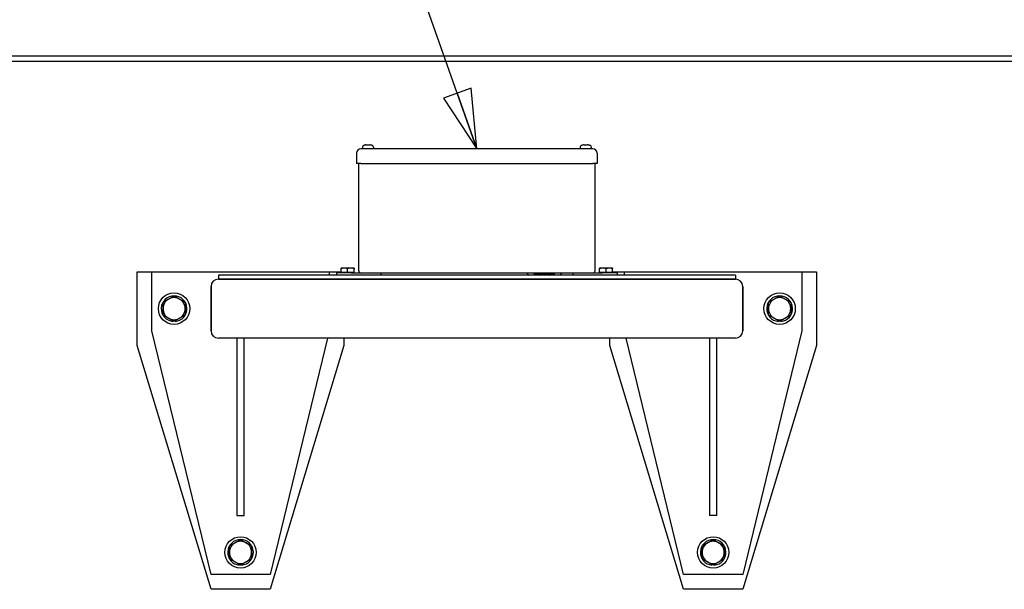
# Paper-space layout 'SHEET_1' of a CAD drawing. Header units: inches. Extents: x 4 to 540, y 12 to 340.
# Tile 77 of 116: x 218 to 251, y 288 to 307. Entities that reach past the tile are written whole.
import ezdxf

# ---------------------------------------------------------------- set-up
doc = ezdxf.new("R2010")
doc.units = ezdxf.units.IN
doc.header["$LTSCALE"] = 16
doc.header["$MEASUREMENT"] = 0
doc.layers.get('0').update_dxf_attribs({"lineweight": 25})
doc.layers.get('DEFPOINTS').update_dxf_attribs({"lineweight": 25})
doc.layers.add('DIMEN', color=7, linetype='Continuous', lineweight=25)
doc.styles.get("Standard").update_dxf_attribs({"font": 'arial.ttf'})
doc.dimstyles.new('DEFAULT-ANSI', dxfattribs={"dimscale": 16, "dimtxt": 0.125, "dimasz": 0.1875, "dimexe": 0.125, "dimexo": 0.0625, "dimgap": 0.031496, "dimtad": 0, "dimtih": 1, "dimtoh": 1, "dimrnd": 1e-08, "dimzin": 4, "dimdsep": 46, "dimtxsty": 'Standard', "dimblk": 'Filled-1', "dimcen": 0.09, "dimdle": 0.393701, "dimclrd": 256, "dimclre": 256, "dimclrt": 256, "dimadec": 0, "dimazin": 1, "dimtfac": 1.504, "dimtofl": 0, "dimtmove": 0, "dimatfit": 3, "dimldrblk": 'Filled-1', "dimfxl": 1, "dimtolj": 1, "dimtzin": 4, "dimlwd": 25, "dimlwe": 25, "dimarcsym": 0})
doc.dimstyles.new('DEFAULT-ANSI$7', dxfattribs={"dimscale": 16, "dimtxt": 0.125, "dimasz": 0.125, "dimexe": 0.125, "dimexo": 0.0625, "dimgap": 0.031496, "dimtad": 0, "dimtih": 1, "dimtoh": 1, "dimrnd": 1e-08, "dimzin": 4, "dimdsep": 46, "dimtxsty": 'Standard', "dimblk": 'Filled-1', "dimcen": 0.09, "dimdle": 0.393701, "dimclrd": 256, "dimclre": 256, "dimclrt": 256, "dimadec": 0, "dimazin": 1, "dimtfac": 1.504, "dimtofl": 0, "dimtmove": 0, "dimatfit": 3, "dimldrblk": 'Filled-1', "dimfxl": 1, "dimtolj": 1, "dimtzin": 4, "dimlwd": 25, "dimlwe": 25, "dimarcsym": 0})

# ---------------------------------------------------------------- blocks, each defined once
blk = doc.blocks.new('Filled-1')
at = {"color": 0}
for p, q in [((0, 0), (-1, 0.25)), ((-1, 0.25), (-1, -0.25)), ((-1, 0), (0, 0)), ((-1, -0.25), (0, 0))]:
    blk.add_line(p, q, dxfattribs=at)
at = {"color": 0, "flags": 128}
blk.add_lwpolyline([(-1, -0.25), (0, 0), (-1, 0.25), (-1, -0.25)], dxfattribs=at)
at = {"color": 0}
blk.add_solid([(-1, -0.25), (0, 0), (-1, 0.25), (-1, -0.25)], dxfattribs=at)
blk = doc.blocks.new('*D25')
at = {"layer": 'DEFPOINTS', "color": 0, "linetype": 'Continuous'}
for p in [(271.762, 314.18), (205.262, 307.132), (271.762, 305.941)]:
    blk.add_point(p, dxfattribs=at)
at = {"layer": 'DIMEN', "linetype": 'Continuous', "lineweight": 25}
for p, q in [((205.262, 308.132), (205.262, 316.18)), ((271.762, 306.941), (271.762, 316.18)), ((208.262, 314.18), (234.631, 314.18)), ((268.762, 314.18), (242.392, 314.18))]:
    blk.add_line(p, q, dxfattribs=at)
at = {"layer": 'DIMEN', "linetype": 'Continuous', "lineweight": 25, "xscale": 3, "yscale": 3, "zscale": 3, "rotation": 180}
blk.add_blockref('Filled-1', (205.262, 314.18), dxfattribs=at)
at = {"layer": 'DIMEN', "linetype": 'Continuous', "lineweight": 25, "xscale": 3, "yscale": 3, "zscale": 3}
blk.add_blockref('Filled-1', (271.762, 314.18), dxfattribs=at)
at = {"layer": 'DIMEN', "linetype": 'Continuous', "lineweight": 25, "insert": (235.135, 315.201), "char_height": 2, "attachment_point": 1}
blk.add_mtext('\\A1;66.50', dxfattribs=at)

psp = doc.layouts.new('SHEET_1')

# ---------------------------------------------------------------- linework, layer by layer
for p, q in [((201.45, 305.941), (342.074, 305.941)), ((201.45, 305.754), (342.074, 305.754)), ((237.437, 302.788), (229.587, 302.788)), ((229.638, 302.844), (229.638, 302.788)), ((229.765, 302.92), (229.794, 302.92)), ((229.854, 302.92), (229.884, 302.92)), ((230.011, 302.844), (230.011, 302.788)), ((237.013, 302.844), (237.013, 302.788)), ((237.14, 302.92), (237.169, 302.92)), ((237.229, 302.92), (237.259, 302.92)), ((237.386, 302.844), (237.386, 302.788)), ((229.437, 302.638), (229.437, 302.288)), ((237.587, 302.638), (237.587, 302.288)), ((229.587, 302.288), (229.437, 302.288)), ((229.512, 298.663), (229.512, 302.288)), ((229.587, 302.288), (237.437, 302.288)), ((237.587, 302.288), (237.437, 302.288)), ((237.512, 298.663), (237.512, 302.288)), ((229.027, 298.751), (228.918, 298.751)), ((228.918, 298.605), (228.918, 298.732)), ((229.246, 298.751), (229.027, 298.751)), ((229.137, 298.605), (229.137, 298.732)), ((229.356, 298.751), (229.246, 298.751)), ((229.356, 298.605), (229.356, 298.732)), ((237.777, 298.751), (237.668, 298.751)), ((237.668, 298.605), (237.668, 298.732)), ((237.996, 298.751), (237.777, 298.751)), ((237.887, 298.605), (237.887, 298.732)), ((238.106, 298.751), (237.996, 298.751)), ((238.106, 298.605), (238.106, 298.732)), ((222.012, 296.129), (222.012, 298.629)), ((222.012, 298.629), (222.512, 298.629)), ((222.512, 296.629), (222.512, 298.629)), ((222.512, 298.629), (228.512, 298.629)), ((242.262, 298.513), (224.762, 298.513)), ((224.762, 298.513), (224.762, 298.379)), ((242.262, 298.379), (224.762, 298.379)), ((224.762, 298.379), (242.262, 298.379)), ((228.512, 298.629), (228.512, 298.513)), ((228.512, 298.629), (228.918, 298.629)), ((228.762, 298.588), (228.762, 298.513)), ((229.262, 298.588), (228.762, 298.588)), ((229.027, 298.605), (228.918, 298.605)), ((228.918, 298.605), (228.918, 298.588)), ((229.137, 298.605), (229.027, 298.605)), ((229.246, 298.605), (229.137, 298.605)), ((229.356, 298.605), (229.246, 298.605)), ((229.262, 298.588), (229.587, 298.588)), ((229.356, 298.605), (229.356, 298.588)), ((229.587, 298.588), (237.437, 298.588)), ((230.262, 298.588), (230.262, 298.513)), ((235.207, 298.588), (235.24, 298.532)), ((235.641, 298.567), (235.641, 298.513)), ((235.953, 298.513), (235.953, 298.567)), ((236.354, 298.532), (236.387, 298.588)), ((236.762, 298.588), (236.762, 298.513)), ((237.437, 298.588), (237.762, 298.588)), ((237.777, 298.605), (237.668, 298.605)), ((237.668, 298.605), (237.668, 298.588)), ((238.262, 298.588), (237.762, 298.588)), ((237.887, 298.605), (237.777, 298.605)), ((237.996, 298.605), (237.887, 298.605)), ((238.106, 298.605), (237.996, 298.605)), ((238.106, 298.629), (238.512, 298.629)), ((238.106, 298.605), (238.106, 298.588)), ((238.262, 298.588), (238.262, 298.513)), ((238.512, 298.513), (238.512, 298.629)), ((238.512, 298.629), (244.512, 298.629)), ((242.262, 298.513), (242.262, 298.379)), ((244.512, 298.629), (244.512, 296.629)), ((244.512, 298.629), (245.012, 298.629)), ((245.012, 298.629), (245.012, 296.129)), ((224.512, 296.629), (224.512, 298.129)), ((224.512, 298.129), (224.512, 296.629)), ((242.512, 298.129), (242.512, 296.629)), ((242.512, 296.629), (242.512, 298.129)), ((223.219, 296.97), (223.219, 296.961)), ((223.305, 296.961), (223.305, 296.97)), ((243.719, 296.97), (243.719, 296.961)), ((243.805, 296.961), (243.805, 296.97)), ((224.512, 288.379), (222.512, 296.629)), ((242.262, 296.379), (224.762, 296.379)), ((225.387, 296.379), (225.387, 290.379)), ((225.637, 290.379), (225.637, 296.379)), ((228.451, 296.379), (226.512, 288.379)), ((229.012, 296.379), (229.012, 296.129)), ((238.012, 296.129), (238.012, 296.379)), ((240.512, 288.379), (238.572, 296.379)), ((241.387, 296.379), (241.387, 290.379)), ((241.637, 290.379), (241.637, 296.379)), ((244.512, 296.629), (242.512, 288.379)), ((224.512, 287.879), (222.012, 296.129)), ((229.012, 296.129), (226.512, 287.879)), ((240.512, 287.879), (238.012, 296.129)), ((245.012, 296.129), (242.512, 287.879)), ((225.387, 290.379), (225.637, 290.379)), ((241.637, 290.379), (241.387, 290.379)), ((225.469, 288.72), (225.469, 288.711)), ((225.555, 288.711), (225.555, 288.72)), ((241.469, 288.72), (241.469, 288.711)), ((241.555, 288.711), (241.555, 288.72)), ((226.512, 288.379), (224.512, 288.379)), ((242.512, 288.379), (240.512, 288.379)), ((226.512, 287.879), (224.512, 287.879)), ((242.512, 287.879), (240.512, 287.879))]:
    psp.add_line(p, q)
for centre in [(223.262, 297.379), (243.762, 297.379), (225.512, 289.129), (241.512, 289.129)]:
    psp.add_circle(centre, 0.531)
for centre, radius, start, end in [((229.587, 302.638), 0.15, 90, 180), ((229.699, 302.844), 0.061, 118.0421, 180), ((229.758, 302.734), 0.186, 108.9404, 118.0421), ((229.891, 302.734), 0.186, 61.9579, 71.0596), ((229.95, 302.844), 0.061, 0, 61.9579), ((237.074, 302.844), 0.061, 118.0421, 180), ((237.133, 302.734), 0.186, 108.9404, 118.0421), ((237.266, 302.734), 0.186, 61.9579, 71.0596), ((237.325, 302.844), 0.061, 0, 61.9579), ((237.437, 302.638), 0.15, 0, 90), ((229.587, 298.663), 0.075, 180, 270), ((237.437, 298.663), 0.075, 270, 0), ((224.762, 298.129), 0.25, 90, 180), ((224.762, 298.129), 0.25, 90, 180), ((235.797, 299.316), 0.963, 234.62, 236.5415), ((235.797, 299.316), 0.819, 242.8019, 258.8318), ((235.797, 299.316), 0.801, 245.3099, 294.6901), ((235.797, 299.316), 0.796, 246.165, 293.835), ((235.797, 299.316), 0.766, 251.9918, 258.2414), ((235.797, 299.316), 0.763, 252.6987, 287.3013), ((235.797, 299.316), 0.747, 256.9666, 283.0334), ((235.797, 299.316), 0.765, 281.7586, 288.0082), ((235.797, 299.316), 0.819, 281.1682, 297.1981), ((235.797, 299.316), 0.963, 303.4585, 305.38), ((242.262, 298.129), 0.25, 0, 90), ((242.262, 298.129), 0.25, 0, 90), ((223.262, 297.379), 0.434, 275.6464, 264.3536), ((223.262, 297.379), 0.375, 120, 180), ((223.262, 297.379), 0.375, 60, 120), ((223.262, 297.379), 0.375, 0, 60), ((243.762, 297.379), 0.435, 275.6464, 264.3536), ((243.762, 297.379), 0.375, 120, 180), ((243.762, 297.379), 0.375, 60, 120), ((243.762, 297.379), 0.375, 0, 60), ((223.262, 297.379), 0.375, 180, 240), ((223.262, 297.379), 0.375, 300, 0), ((243.762, 297.379), 0.375, 180, 240), ((243.762, 297.379), 0.375, 300, 0), ((223.262, 297.379), 0.375, 240, 300), ((243.762, 297.379), 0.375, 240, 300), ((224.762, 296.629), 0.25, 180, 270), ((224.762, 296.629), 0.25, 180, 270), ((242.262, 296.629), 0.25, 270, 0), ((242.262, 296.629), 0.25, 270, 0), ((225.512, 289.129), 0.434, 275.6464, 264.3536), ((225.512, 289.129), 0.375, 120, 180), ((225.512, 289.129), 0.375, 60, 120), ((225.512, 289.129), 0.375, 0, 60), ((241.512, 289.129), 0.434, 275.6464, 264.3536), ((241.512, 289.129), 0.375, 120, 180), ((241.512, 289.129), 0.375, 60, 120), ((241.512, 289.129), 0.375, 0, 60), ((225.512, 289.129), 0.375, 180, 240), ((225.512, 289.129), 0.375, 300, 0), ((241.512, 289.129), 0.375, 180, 240), ((241.512, 289.129), 0.375, 300, 0), ((225.512, 289.129), 0.375, 240, 300), ((241.512, 289.129), 0.375, 240, 300)]:
    psp.add_arc(centre, radius, start, end)
for points in [[(229.698, 302.909), (229.698, 302.91), (229.697, 302.91), (229.697, 302.91)], [(229.951, 302.91), (229.951, 302.91), (229.951, 302.91), (229.95, 302.909)], [(237.073, 302.909), (237.073, 302.91), (237.072, 302.91), (237.072, 302.91)], [(237.326, 302.91), (237.326, 302.91), (237.326, 302.91), (237.325, 302.909)]]:
    psp.add_open_spline(points, degree=3)
for points, knots in [([(229.765, 302.92), (229.753, 302.92), (229.739, 302.919), (229.717, 302.915), (229.707, 302.912), (229.698, 302.909)], [0.1417473, 0.1417473, 0.1417473, 0.1417473, 0.2356694, 0.2356694, 0.3031973, 0.3031973, 0.3031973, 0.3031973]), ([(229.794, 302.909), (229.794, 302.912), (229.794, 302.915), (229.794, 302.919), (229.794, 302.92), (229.794, 302.92)], [-0.3031973, -0.3031973, -0.3031973, -0.3031973, -0.2356694, -0.2356694, -0.1417473, -0.1417473, -0.1417473, -0.1417473]), ([(229.854, 302.909), (229.844, 302.91), (229.834, 302.91), (229.824, 302.91), (229.815, 302.91), (229.805, 302.91), (229.794, 302.909)], [-0.073398, -0.073398, -0.073398, -0.073398, 0, 0, 0, 0.073398, 0.073398, 0.073398, 0.073398]), ([(229.854, 302.92), (229.854, 302.92), (229.854, 302.919), (229.854, 302.915), (229.854, 302.912), (229.854, 302.909)], [0.1417473, 0.1417473, 0.1417473, 0.1417473, 0.2356694, 0.2356694, 0.3031973, 0.3031973, 0.3031973, 0.3031973]), ([(229.95, 302.909), (229.942, 302.912), (229.932, 302.915), (229.91, 302.919), (229.896, 302.92), (229.884, 302.92)], [-0.3031973, -0.3031973, -0.3031973, -0.3031973, -0.2356694, -0.2356694, -0.1417473, -0.1417473, -0.1417473, -0.1417473]), ([(237.14, 302.92), (237.128, 302.92), (237.114, 302.919), (237.092, 302.915), (237.082, 302.912), (237.073, 302.909)], [0.1417473, 0.1417473, 0.1417473, 0.1417473, 0.2356694, 0.2356694, 0.3031973, 0.3031973, 0.3031973, 0.3031973]), ([(237.169, 302.909), (237.169, 302.912), (237.169, 302.915), (237.169, 302.919), (237.169, 302.92), (237.169, 302.92)], [-0.3031973, -0.3031973, -0.3031973, -0.3031973, -0.2356694, -0.2356694, -0.1417473, -0.1417473, -0.1417473, -0.1417473]), ([(237.229, 302.909), (237.219, 302.91), (237.209, 302.91), (237.199, 302.91), (237.19, 302.91), (237.18, 302.91), (237.169, 302.909)], [-0.073398, -0.073398, -0.073398, -0.073398, 0, 0, 0, 0.073398, 0.073398, 0.073398, 0.073398]), ([(237.229, 302.92), (237.229, 302.92), (237.229, 302.919), (237.229, 302.915), (237.229, 302.912), (237.229, 302.909)], [0.1417473, 0.1417473, 0.1417473, 0.1417473, 0.2356694, 0.2356694, 0.3031973, 0.3031973, 0.3031973, 0.3031973]), ([(237.325, 302.909), (237.317, 302.912), (237.307, 302.915), (237.285, 302.919), (237.271, 302.92), (237.259, 302.92)], [-0.3031973, -0.3031973, -0.3031973, -0.3031973, -0.2356694, -0.2356694, -0.1417473, -0.1417473, -0.1417473, -0.1417473]), ([(223.219, 296.946), (223.219, 296.946), (223.219, 296.947), (223.219, 296.948), (223.219, 296.949), (223.219, 296.952), (223.219, 296.954), (223.219, 296.957), (223.219, 296.959), (223.219, 296.961)], [0.21497365, 0.21497365, 0.21497365, 0.21497365, 0.22835326, 0.22835326, 0.2417662, 0.2417662, 0.255221, 0.255221, 0.26871299, 0.26871299, 0.26871299, 0.26871299]), ([(223.305, 296.961), (223.305, 296.959), (223.305, 296.957), (223.305, 296.954), (223.305, 296.952), (223.305, 296.949), (223.305, 296.948), (223.305, 296.947), (223.305, 296.946), (223.305, 296.946)], [0.1612343, 0.1612343, 0.1612343, 0.1612343, 0.17472629, 0.17472629, 0.18818109, 0.18818109, 0.20159403, 0.20159403, 0.21497365, 0.21497365, 0.21497365, 0.21497365]), ([(243.719, 296.946), (243.719, 296.946), (243.719, 296.947), (243.719, 296.948), (243.719, 296.949), (243.719, 296.952), (243.719, 296.954), (243.719, 296.957), (243.719, 296.959), (243.719, 296.961)], [0.21497365, 0.21497365, 0.21497365, 0.21497365, 0.22835326, 0.22835326, 0.2417662, 0.2417662, 0.255221, 0.255221, 0.26871299, 0.26871299, 0.26871299, 0.26871299]), ([(243.805, 296.961), (243.805, 296.959), (243.805, 296.957), (243.805, 296.954), (243.805, 296.952), (243.805, 296.949), (243.805, 296.948), (243.805, 296.947), (243.805, 296.946), (243.805, 296.946)], [0.1612343, 0.1612343, 0.1612343, 0.1612343, 0.17472629, 0.17472629, 0.18818109, 0.18818109, 0.20159403, 0.20159403, 0.21497365, 0.21497365, 0.21497365, 0.21497365]), ([(225.469, 288.696), (225.469, 288.696), (225.469, 288.697), (225.469, 288.698), (225.469, 288.699), (225.469, 288.702), (225.469, 288.704), (225.469, 288.707), (225.469, 288.709), (225.469, 288.711)], [0.21497365, 0.21497365, 0.21497365, 0.21497365, 0.22835326, 0.22835326, 0.2417662, 0.2417662, 0.255221, 0.255221, 0.26871299, 0.26871299, 0.26871299, 0.26871299]), ([(225.555, 288.711), (225.555, 288.709), (225.555, 288.707), (225.555, 288.704), (225.555, 288.702), (225.555, 288.699), (225.555, 288.698), (225.555, 288.697), (225.555, 288.696), (225.555, 288.696)], [0.1612343, 0.1612343, 0.1612343, 0.1612343, 0.17472629, 0.17472629, 0.18818109, 0.18818109, 0.20159403, 0.20159403, 0.21497365, 0.21497365, 0.21497365, 0.21497365]), ([(241.469, 288.696), (241.469, 288.696), (241.469, 288.697), (241.469, 288.698), (241.469, 288.699), (241.469, 288.702), (241.469, 288.704), (241.469, 288.707), (241.469, 288.709), (241.469, 288.711)], [0.21497365, 0.21497365, 0.21497365, 0.21497365, 0.22835326, 0.22835326, 0.2417662, 0.2417662, 0.255221, 0.255221, 0.26871299, 0.26871299, 0.26871299, 0.26871299]), ([(241.555, 288.711), (241.555, 288.709), (241.555, 288.707), (241.555, 288.704), (241.555, 288.702), (241.555, 288.699), (241.555, 288.698), (241.555, 288.697), (241.555, 288.696), (241.555, 288.696)], [0.1612343, 0.1612343, 0.1612343, 0.1612343, 0.17472629, 0.17472629, 0.18818109, 0.18818109, 0.20159403, 0.20159403, 0.21497365, 0.21497365, 0.21497365, 0.21497365])]:
    psp.add_open_spline(points, degree=3, knots=knots)
for points in [[(228.918, 298.732), (228.918, 298.751), (228.918, 298.751)], [(229.027, 298.751), (228.977, 298.751), (228.918, 298.732)], [(229.137, 298.732), (229.078, 298.751), (229.027, 298.751)], [(229.246, 298.751), (229.196, 298.751), (229.137, 298.732)], [(229.356, 298.732), (229.297, 298.751), (229.246, 298.751)], [(229.356, 298.751), (229.356, 298.751), (229.356, 298.732)], [(237.668, 298.732), (237.668, 298.751), (237.668, 298.751)], [(237.777, 298.751), (237.727, 298.751), (237.668, 298.732)], [(237.887, 298.732), (237.828, 298.751), (237.777, 298.751)], [(237.996, 298.751), (237.946, 298.751), (237.887, 298.732)], [(238.106, 298.732), (238.047, 298.751), (237.996, 298.751)], [(238.106, 298.751), (238.106, 298.751), (238.106, 298.732)], [(222.887, 297.595), (222.987, 297.653), (223.074, 297.704)], [(223.074, 297.704), (223.161, 297.754), (223.262, 297.812)], [(223.262, 297.812), (223.362, 297.754), (223.449, 297.704)], [(223.449, 297.704), (223.536, 297.653), (223.637, 297.595)], [(243.387, 297.595), (243.487, 297.653), (243.574, 297.704)], [(243.574, 297.704), (243.661, 297.754), (243.762, 297.812)], [(243.762, 297.812), (243.862, 297.754), (243.949, 297.704)], [(243.949, 297.704), (244.036, 297.653), (244.137, 297.595)], [(222.887, 297.379), (222.887, 297.479), (222.887, 297.595)], [(222.887, 297.162), (222.887, 297.278), (222.887, 297.379)], [(223.637, 297.595), (223.637, 297.479), (223.637, 297.379)], [(223.637, 297.379), (223.637, 297.278), (223.637, 297.162)], [(243.387, 297.379), (243.387, 297.479), (243.387, 297.595)], [(243.387, 297.162), (243.387, 297.278), (243.387, 297.379)], [(244.137, 297.595), (244.137, 297.479), (244.137, 297.379)], [(244.137, 297.379), (244.137, 297.278), (244.137, 297.162)], [(223.074, 297.054), (222.987, 297.104), (222.887, 297.162)], [(223.262, 296.946), (223.161, 297.004), (223.074, 297.054)], [(223.449, 297.054), (223.362, 297.004), (223.262, 296.946)], [(223.637, 297.162), (223.536, 297.104), (223.449, 297.054)], [(243.574, 297.054), (243.487, 297.104), (243.387, 297.162)], [(243.762, 296.946), (243.661, 297.004), (243.574, 297.054)], [(243.949, 297.054), (243.862, 297.004), (243.762, 296.946)], [(244.137, 297.162), (244.036, 297.104), (243.949, 297.054)], [(225.137, 289.345), (225.237, 289.403), (225.324, 289.454)], [(225.137, 289.129), (225.137, 289.229), (225.137, 289.345)], [(225.324, 289.454), (225.411, 289.504), (225.512, 289.562)], [(225.512, 289.562), (225.612, 289.504), (225.699, 289.454)], [(225.699, 289.454), (225.786, 289.403), (225.887, 289.345)], [(225.887, 289.345), (225.887, 289.229), (225.887, 289.129)], [(241.137, 289.345), (241.237, 289.403), (241.324, 289.454)], [(241.137, 289.129), (241.137, 289.229), (241.137, 289.345)], [(241.324, 289.454), (241.411, 289.504), (241.512, 289.562)], [(241.512, 289.562), (241.612, 289.504), (241.699, 289.454)], [(241.699, 289.454), (241.786, 289.403), (241.887, 289.345)], [(241.887, 289.345), (241.887, 289.229), (241.887, 289.129)], [(225.137, 288.912), (225.137, 289.028), (225.137, 289.129)], [(225.887, 289.129), (225.887, 289.028), (225.887, 288.912)], [(241.137, 288.912), (241.137, 289.028), (241.137, 289.129)], [(241.887, 289.129), (241.887, 289.028), (241.887, 288.912)], [(225.324, 288.804), (225.237, 288.854), (225.137, 288.912)], [(225.512, 288.696), (225.411, 288.754), (225.324, 288.804)], [(225.699, 288.804), (225.612, 288.754), (225.512, 288.696)], [(225.887, 288.912), (225.786, 288.854), (225.699, 288.804)], [(241.324, 288.804), (241.237, 288.854), (241.137, 288.912)], [(241.512, 288.696), (241.411, 288.754), (241.324, 288.804)], [(241.699, 288.804), (241.612, 288.754), (241.512, 288.696)], [(241.887, 288.912), (241.786, 288.854), (241.699, 288.804)]]:
    psp.add_rational_spline(points, [1, 1.0379548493, 1], degree=2)

# ---------------------------------------------------------------- dimensions: what is measured, and where the dimension line sits
at = {"layer": 'DIMEN', "linetype": 'Continuous', "lineweight": 25}
dim = psp.add_linear_dim(base=(271.762, 314.18), p1=(205.262, 307.132), p2=(271.762, 305.941), angle=180, dimstyle='DEFAULT-ANSI', override={"dimtih": 0, "dimtoh": 0, "dimdec": 2, "dimtp": 0, "dimtm": 0, "dimtdec": 2, "dimatfit": 1}, dxfattribs=at)
dim.commit()
dim.dimension.update_dxf_attribs({"geometry": '*D25', "text_midpoint": (238.512, 314.18), "dimtype": 160})

# ---------------------------------------------------------------- leaders
at = {"layer": 'DIMEN', "linetype": 'Continuous', "lineweight": 25, "annotation_type": 0, "has_hookline": 1, "hookline_direction": 1, "text_width": 21.045}
psp.add_leader([(233.512, 302.788), (226.408, 322.998), (224.408, 322.998)], dimstyle='DEFAULT-ANSI$7', override={"dimtad": 0}, dxfattribs=at)

doc.saveas('drawing.dxf')
